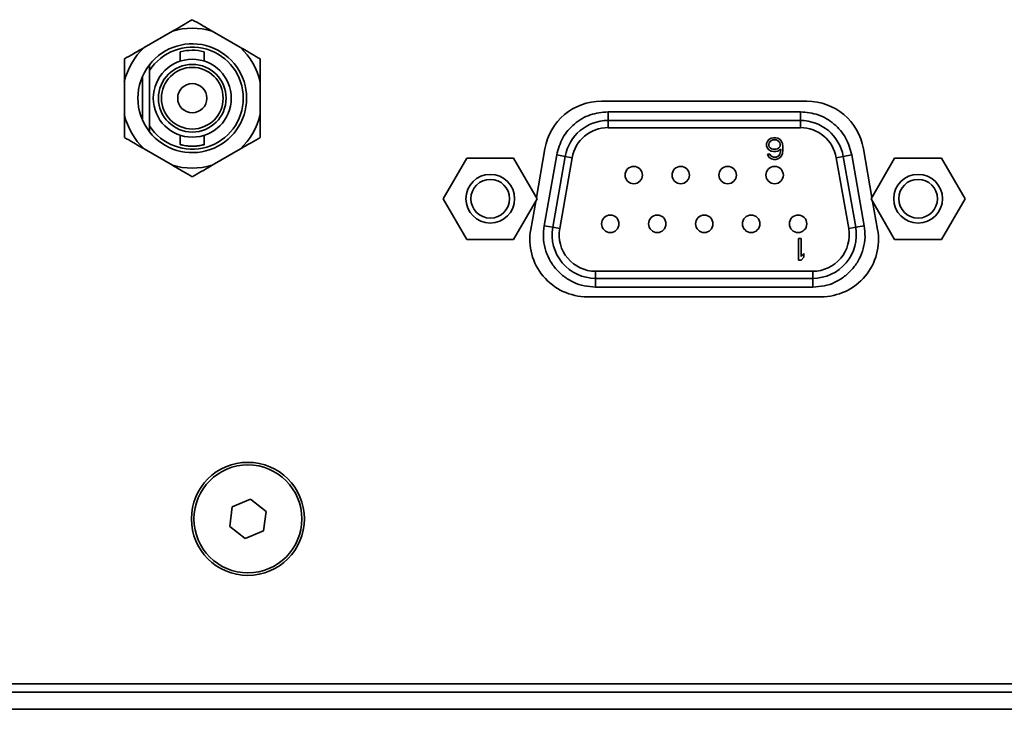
# Model space of a CAD drawing. Header units: millimetres. Extents: x 0 to 1118, y 0 to 864.
# Tile 169 of 250: x 709 to 723, y 467 to 477. Entities that reach past the tile are written whole.
import ezdxf

# ---------------------------------------------------------------- set-up
doc = ezdxf.new("R2010")
doc.units = ezdxf.units.MM

msp = doc.modelspace()

# ---------------------------------------------------------------- linework, layer by layer
at = {"color": 7, "linetype": 'Continuous', "lineweight": 35}
for p, q in [((710.766, 477.097), (710.351, 476.857)), ((711.758, 476.857), (711.343, 477.097)), ((710.879, 476.796), (710.879, 476.659)), ((711.229, 476.659), (711.229, 476.796)), ((710.429, 476.607), (710.429, 476.521)), ((710.429, 476.521), (710.429, 475.715)), ((710.062, 476.357), (710.062, 475.878)), ((710.329, 476.441), (710.329, 475.795)), ((712.047, 475.878), (712.047, 476.357)), ((720.029, 476.073), (717.029, 476.073)), ((717.125, 475.92), (717.125, 475.793)), ((717.125, 475.92), (719.934, 475.92)), ((719.934, 475.92), (719.934, 475.793)), ((717.125, 475.688), (717.125, 475.793)), ((717.125, 475.793), (719.934, 475.793)), ((719.934, 475.688), (719.934, 475.793)), ((710.429, 475.715), (710.429, 475.629)), ((719.934, 475.688), (717.125, 475.688)), ((710.879, 475.577), (710.879, 475.44)), ((711.229, 475.44), (711.229, 475.577)), ((719.441, 475.455), (719.454, 475.488)), ((719.454, 475.488), (719.474, 475.515)), ((719.474, 475.515), (719.507, 475.536)), ((719.48, 475.468), (719.494, 475.488)), ((719.494, 475.488), (719.514, 475.502)), ((719.507, 475.536), (719.54, 475.542)), ((719.514, 475.502), (719.533, 475.509)), ((719.533, 475.509), (719.58, 475.509)), ((719.54, 475.542), (719.573, 475.542)), ((719.573, 475.542), (719.606, 475.536)), ((719.58, 475.509), (719.6, 475.502)), ((719.6, 475.502), (719.619, 475.488)), ((719.606, 475.536), (719.639, 475.515)), ((719.619, 475.488), (719.633, 475.468)), ((719.639, 475.515), (719.659, 475.488)), ((719.659, 475.488), (719.672, 475.455)), ((710.351, 475.378), (710.766, 475.139)), ((711.343, 475.139), (711.758, 475.378)), ((716.204, 475.381), (716.079, 474.671)), ((719.441, 475.421), (719.441, 475.455)), ((719.454, 475.387), (719.441, 475.421)), ((719.474, 475.367), (719.454, 475.387)), ((719.474, 475.448), (719.48, 475.468)), ((719.474, 475.428), (719.474, 475.448)), ((719.48, 475.407), (719.474, 475.428)), ((719.507, 475.347), (719.474, 475.367)), ((719.494, 475.394), (719.48, 475.407)), ((719.514, 475.38), (719.494, 475.394)), ((719.54, 475.34), (719.507, 475.347)), ((719.533, 475.374), (719.514, 475.38)), ((719.58, 475.374), (719.533, 475.374)), ((719.573, 475.34), (719.54, 475.34)), ((719.606, 475.347), (719.573, 475.34)), ((719.6, 475.38), (719.58, 475.374)), ((719.619, 475.394), (719.6, 475.38)), ((719.646, 475.374), (719.606, 475.347)), ((719.633, 475.407), (719.619, 475.394)), ((719.633, 475.468), (719.639, 475.448)), ((719.639, 475.428), (719.633, 475.407)), ((719.639, 475.448), (719.639, 475.428)), ((719.639, 475.32), (719.646, 475.36)), ((719.646, 475.36), (719.646, 475.374)), ((719.672, 475.455), (719.679, 475.407)), ((719.679, 475.36), (719.672, 475.313)), ((719.679, 475.407), (719.679, 475.36)), ((720.979, 474.671), (720.854, 475.381)), ((715.062, 475.244), (714.719, 474.651)), ((715.747, 475.244), (715.062, 475.244)), ((716.09, 474.651), (715.747, 475.244)), ((716.192, 474.256), (716.375, 475.29)), ((716.317, 474.234), (716.5, 475.268)), ((716.375, 475.29), (716.5, 475.268)), ((716.602, 475.25), (716.42, 474.216)), ((716.602, 475.25), (716.5, 475.268)), ((719.454, 475.299), (719.487, 475.299)), ((719.461, 475.279), (719.454, 475.299)), ((719.48, 475.252), (719.461, 475.279)), ((719.514, 475.232), (719.48, 475.252)), ((719.487, 475.299), (719.5, 475.279)), ((719.5, 475.279), (719.52, 475.265)), ((719.547, 475.225), (719.514, 475.232)), ((719.52, 475.265), (719.54, 475.259)), ((719.54, 475.259), (719.58, 475.259)), ((719.573, 475.225), (719.547, 475.225)), ((719.606, 475.232), (719.573, 475.225)), ((719.58, 475.259), (719.6, 475.265)), ((719.6, 475.265), (719.619, 475.279)), ((719.639, 475.252), (719.606, 475.232)), ((719.619, 475.279), (719.633, 475.299)), ((719.633, 475.299), (719.639, 475.32)), ((719.659, 475.279), (719.639, 475.252)), ((719.672, 475.313), (719.659, 475.279)), ((720.457, 475.25), (720.559, 475.268)), ((720.639, 474.216), (720.457, 475.25)), ((720.685, 475.29), (720.559, 475.268)), ((720.559, 475.268), (720.742, 474.234)), ((720.685, 475.29), (720.867, 474.256)), ((721.31, 475.244), (720.967, 474.651)), ((721.996, 475.244), (721.31, 475.244)), ((722.339, 474.651), (721.996, 475.244)), ((714.719, 474.651), (715.062, 474.057)), ((715.747, 474.057), (716.09, 474.651)), ((716.069, 474.613), (715.996, 474.204)), ((720.967, 474.651), (721.31, 474.057)), ((721.061, 474.204), (720.989, 474.613)), ((721.996, 474.057), (722.339, 474.651)), ((716.192, 474.256), (716.317, 474.234)), ((716.42, 474.216), (716.317, 474.234)), ((720.742, 474.234), (720.639, 474.216)), ((720.742, 474.234), (720.867, 474.256)), ((715.062, 474.057), (715.747, 474.057)), ((719.904, 473.752), (719.904, 474.069)), ((719.904, 474.069), (719.944, 474.069)), ((719.944, 474.069), (719.944, 473.806)), ((721.31, 474.057), (721.996, 474.057)), ((719.944, 473.752), (719.904, 473.752)), ((719.944, 473.806), (719.984, 473.853)), ((719.984, 473.799), (719.944, 473.752)), ((719.984, 473.853), (719.984, 473.799)), ((716.943, 473.593), (716.943, 473.489)), ((716.943, 473.593), (720.116, 473.593)), ((720.116, 473.489), (716.943, 473.489)), ((716.943, 473.362), (716.943, 473.489)), ((720.116, 473.593), (720.116, 473.489)), ((720.116, 473.362), (720.116, 473.489)), ((720.116, 473.362), (716.943, 473.362)), ((716.821, 473.221), (720.237, 473.221)), ((711.638, 470.155), (711.6, 469.869)), ((711.904, 470.265), (711.638, 470.155)), ((712.133, 470.089), (711.904, 470.265)), ((712.095, 469.803), (712.133, 470.089)), ((711.6, 469.869), (711.828, 469.693)), ((711.828, 469.693), (712.095, 469.803)), ((760.432, 467.574), (693.681, 467.574)), ((693.556, 467.45), (760.557, 467.45)), ((760.557, 467.2), (693.556, 467.2))]:
    msp.add_line(p, q, dxfattribs=at)
for centre, radius in [((711.054, 476.118), 0.569), ((711.054, 476.118), 0.494), ((711.054, 476.118), 0.45), ((711.054, 476.118), 0.213), ((717.501, 474.996), 0.127), ((718.187, 474.996), 0.127), ((718.872, 474.996), 0.127), ((719.558, 474.996), 0.127), ((715.405, 474.651), 0.356), ((715.405, 474.651), 0.283), ((721.653, 474.651), 0.356), ((721.653, 474.651), 0.283), ((717.158, 474.285), 0.127), ((717.844, 474.285), 0.127), ((718.53, 474.285), 0.127), ((719.215, 474.285), 0.127), ((719.901, 474.285), 0.127), ((711.866, 469.979), 0.825), ((711.866, 469.979), 0.788)]:
    msp.add_circle(centre, radius, dxfattribs=at)
for centre, radius, start, end in [((711.054, 476.118), 1.021, 73.5697, 106.4303), ((711.054, 476.118), 0.794, 218.0567, 141.9433), ((711.054, 476.118), 1.021, 133.5697, 166.4303), ((711.054, 476.118), 0.744, 212.8244, 147.1756), ((711.054, 476.118), 0.7, 75.7188, 104.4777), ((711.054, 476.118), 1.021, 13.5697, 46.4303), ((711.054, 476.118), 0.794, 141.9433, 218.0567), ((717.029, 475.236), 0.838, 90, 170), ((720.029, 475.236), 0.838, 10, 90), ((711.054, 476.118), 1.021, 193.5697, 226.4303), ((711.054, 476.118), 1.021, 313.5697, 346.4303), ((717.125, 475.158), 0.635, 90, 170), ((719.934, 475.158), 0.635, 10, 90), ((717.125, 475.158), 0.531, 90, 170), ((719.934, 475.158), 0.531, 10, 90), ((711.054, 476.118), 1.021, 253.5697, 286.4303), ((716.821, 474.058), 0.838, 170, 270), ((716.943, 474.124), 0.635, 170, 270), ((716.943, 474.124), 0.531, 170, 270), ((720.116, 474.124), 0.635, 270, 10), ((720.116, 474.124), 0.531, 270, 10), ((720.237, 474.058), 0.838, 270, 10)]:
    msp.add_arc(centre, radius, start, end, dxfattribs=at)
for points, knots in [([(711.054, 477.264), (710.969, 477.214), (710.875, 477.16), (710.775, 477.102), (710.766, 477.097)], [0, 0, 0, 0, 0.9047882, 1, 1, 1, 1]), ([(711.343, 477.097), (711.291, 477.127), (711.191, 477.185), (711.098, 477.238), (711.054, 477.264)], [0, 0, 0, 0, 0.529258, 1, 1, 1, 1]), ([(710.351, 476.857), (710.298, 476.827), (710.199, 476.77), (710.106, 476.716), (710.062, 476.691)], [0, 0, 0, 0, 0.529258, 1, 1, 1, 1]), ([(712.047, 476.691), (711.962, 476.74), (711.867, 476.794), (711.768, 476.852), (711.758, 476.857)], [0, 0, 0, 0, 0.9047882, 1, 1, 1, 1]), ([(710.062, 476.691), (710.062, 476.673), (710.062, 476.567), (710.062, 476.453), (710.062, 476.357)], [0, 0, 0, 0, 0.16266, 1, 1, 1, 1]), ([(712.047, 476.357), (712.047, 476.369), (712.047, 476.485), (712.047, 476.593), (712.047, 476.691)], [0, 0, 0, 0, 0.101181, 1, 1, 1, 1]), ([(710.062, 475.878), (710.062, 475.867), (710.062, 475.751), (710.062, 475.643), (710.062, 475.545)], [0, 0, 0, 0, 0.101181, 1, 1, 1, 1]), ([(712.047, 475.545), (712.047, 475.562), (712.047, 475.669), (712.047, 475.783), (712.047, 475.878)], [0, 0, 0, 0, 0.16266, 1, 1, 1, 1]), ([(710.062, 475.545), (710.147, 475.496), (710.242, 475.442), (710.341, 475.384), (710.351, 475.378)], [0, 0, 0, 0, 0.904788, 1, 1, 1, 1]), ([(711.758, 475.378), (711.811, 475.409), (711.91, 475.466), (712.003, 475.52), (712.047, 475.545)], [0, 0, 0, 0, 0.5292577, 1, 1, 1, 1]), ([(710.879, 475.44), (710.881, 475.44), (710.885, 475.439), (710.914, 475.432), (710.958, 475.424), (711.013, 475.418), (711.072, 475.417), (711.129, 475.421), (711.178, 475.428), (711.212, 475.436), (711.23, 475.44), (711.228, 475.44), (711.227, 475.44)], [0, 0, 0, 0, 0.105087, 0.210094, 0.317186, 0.425742, 0.532081, 0.636081, 0.741046, 0.848846, 0.957133, 1, 1, 1, 1]), ([(710.766, 475.139), (710.818, 475.109), (710.918, 475.051), (711.011, 474.998), (711.054, 474.972)], [0, 0, 0, 0, 0.529258, 1, 1, 1, 1]), ([(711.054, 474.972), (711.14, 475.021), (711.234, 475.076), (711.334, 475.133), (711.343, 475.139)], [0, 0, 0, 0, 0.904788, 1, 1, 1, 1])]:
    msp.add_open_spline(points, degree=3, knots=knots, dxfattribs=at)
for points in [[(716.375, 475.29), (716.399, 475.376), (716.447, 475.547), (716.626, 475.752), (716.859, 475.893), (717.036, 475.911), (717.125, 475.92)], [(719.934, 475.92), (720.023, 475.911), (720.2, 475.893), (720.433, 475.752), (720.612, 475.547), (720.66, 475.376), (720.685, 475.29)], [(716.943, 473.362), (716.887, 473.365), (716.776, 473.372), (716.618, 473.428), (716.475, 473.514), (716.354, 473.63), (716.261, 473.769), (716.201, 473.925), (716.174, 474.091), (716.186, 474.201), (716.192, 474.256)], [(720.867, 474.256), (720.873, 474.201), (720.885, 474.091), (720.858, 473.925), (720.798, 473.769), (720.705, 473.63), (720.584, 473.514), (720.441, 473.428), (720.283, 473.372), (720.172, 473.365), (720.116, 473.362)]]:
    msp.add_open_spline(points, degree=3, dxfattribs=at)

doc.saveas('drawing.dxf')
